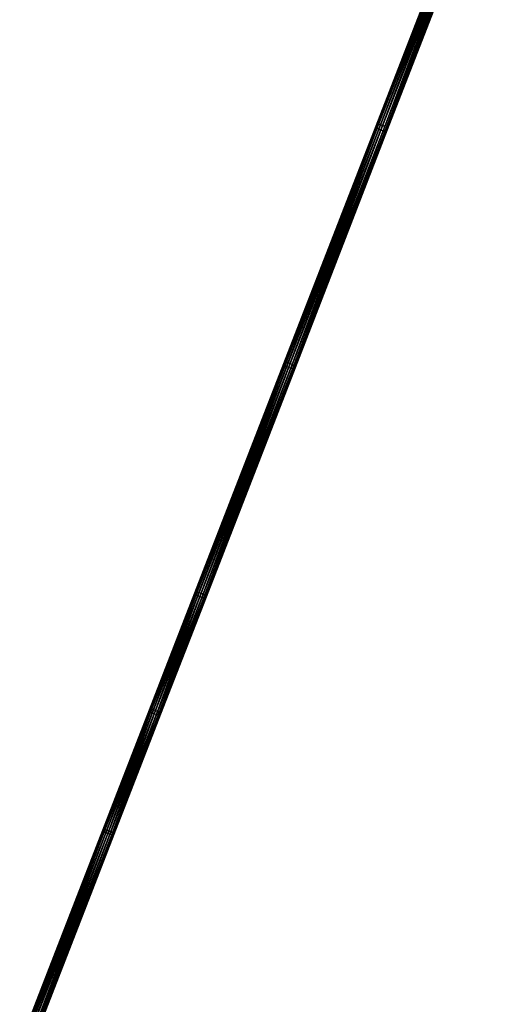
# Model space of a CAD drawing. Header units: millimetres. Extents: x 64 to 3333, y 103 to 3347.
# Tile 212 of 256: x 2007 to 2204, y 2522 to 2935. Entities that reach past the tile are written whole.
import ezdxf

# ---------------------------------------------------------------- set-up
doc = ezdxf.new("R2010")
doc.units = ezdxf.units.MM
doc.header["$LTSCALE"] = 25.4
doc.layers.get('0').update_dxf_attribs({"true_color": 0xff5454})

# ---------------------------------------------------------------- blocks, each defined once
blk = doc.blocks.new('SPIDER-6785-9743.STL')
at = {"color": 0}
mesh = blk.add_polyface(dxfattribs=at)
corners = [(2199.17, 3000.58, 1283.11), (2156.72, 2890.73, 1224.84), (2156.4, 2890.43, 1225.71), (2199.5, 3000.91, 1282.26)]
mesh.append_faces([[corners[k] for k in face] for face in [(0, 1, 2), (1, 0, 3)]], dxfattribs={"vtx0": -1, "color": 0})
mesh = blk.add_polyface(dxfattribs=at)
corners = [(2199.19, 3000.11, 1283.97), (2156.4, 2890.43, 1225.71), (2156.43, 2889.98, 1226.58), (2199.17, 3000.58, 1283.11)]
mesh.append_faces([[corners[k] for k in face] for face in [(0, 1, 2), (1, 0, 3)]], dxfattribs={"vtx0": -1, "color": 0})
mesh = blk.add_polyface(dxfattribs=at)
corners = [(2199.56, 2999.58, 1284.69), (2156.43, 2889.98, 1226.58), (2156.81, 2889.47, 1227.31), (2199.19, 3000.11, 1283.97)]
mesh.append_faces([[corners[k] for k in face] for face in [(0, 1, 2), (1, 0, 3)]], dxfattribs={"vtx0": -1, "color": 0})
mesh = blk.add_polyface(dxfattribs=at)
corners = [(2199.5, 3000.91, 1282.26), (2157.35, 2890.86, 1224.11), (2156.72, 2890.73, 1224.84), (2200.14, 3001.06, 1281.53)]
mesh.append_faces([[corners[k] for k in face] for face in [(0, 1, 2), (1, 0, 3)]], dxfattribs={"vtx0": -1, "color": 0})
mesh = blk.add_polyface(dxfattribs=at)
corners = [(2157.48, 2888.96, 1227.81), (2199.56, 2999.58, 1284.69), (2156.81, 2889.47, 1227.31), (2200.23, 2999.06, 1285.18)]
mesh.append_faces([[corners[k] for k in face] for face in [(0, 1, 2), (1, 0, 3)]], dxfattribs={"vtx0": -1, "color": 0})
mesh = blk.add_polyface(dxfattribs=at)
corners = [(2200.14, 3001.06, 1281.53), (2158.19, 2890.77, 1223.61), (2157.35, 2890.86, 1224.11), (2200.98, 3000.99, 1281.05)]
mesh.append_faces([[corners[k] for k in face] for face in [(0, 1, 2), (1, 0, 3)]], dxfattribs={"vtx0": -1, "color": 0})
mesh = blk.add_polyface(dxfattribs=at)
corners = [(2158.35, 2888.54, 1227.98), (2200.23, 2999.06, 1285.18), (2157.48, 2888.96, 1227.81), (2201.09, 2998.63, 1285.35)]
mesh.append_faces([[corners[k] for k in face] for face in [(0, 1, 2), (1, 0, 3)]], dxfattribs={"vtx0": -1, "color": 0})
mesh = blk.add_polyface(dxfattribs=at)
corners = [(2200.98, 3000.99, 1281.05), (2159.11, 2890.5, 1223.44), (2158.19, 2890.77, 1223.61), (2201.9, 3000.72, 1280.88)]
mesh.append_faces([[corners[k] for k in face] for face in [(0, 1, 2), (1, 0, 3)]], dxfattribs={"vtx0": -1, "color": 0})
mesh = blk.add_polyface(dxfattribs=at)
corners = [(2201.9, 3000.72, 1280.88), (2159.97, 2890.08, 1223.61), (2159.11, 2890.5, 1223.44), (2202.76, 3000.3, 1281.05)]
mesh.append_faces([[corners[k] for k in face] for face in [(0, 1, 2), (1, 0, 3)]], dxfattribs={"vtx0": -1, "color": 0})
mesh = blk.add_polyface(dxfattribs=at)
corners = [(2202.76, 3000.3, 1281.05), (2160.65, 2889.58, 1224.11), (2159.97, 2890.08, 1223.61), (2203.43, 2999.78, 1281.53)]
mesh.append_faces([[corners[k] for k in face] for face in [(0, 1, 2), (1, 0, 3)]], dxfattribs={"vtx0": -1, "color": 0})
mesh = blk.add_polyface(dxfattribs=at)
corners = [(2160.65, 2889.58, 1224.11), (2203.81, 2999.24, 1282.26), (2161.03, 2889.06, 1224.84), (2203.43, 2999.78, 1281.53)]
mesh.append_faces([[corners[k] for k in face] for face in [(0, 1, 2), (1, 0, 3)]], dxfattribs={"vtx0": -1, "color": 0})
mesh = blk.add_polyface(dxfattribs=at)
corners = [(2161.03, 2889.06, 1224.84), (2203.83, 2998.77, 1283.11), (2161.06, 2888.62, 1225.71), (2203.81, 2999.24, 1282.26)]
mesh.append_faces([[corners[k] for k in face] for face in [(0, 1, 2), (1, 0, 3)]], dxfattribs={"vtx0": -1, "color": 0})
mesh = blk.add_polyface(dxfattribs=at)
corners = [(2159.27, 2888.27, 1227.81), (2201.09, 2998.63, 1285.35), (2158.35, 2888.54, 1227.98), (2202.01, 2998.36, 1285.18)]
mesh.append_faces([[corners[k] for k in face] for face in [(0, 1, 2), (1, 0, 3)]], dxfattribs={"vtx0": -1, "color": 0})
mesh = blk.add_polyface(dxfattribs=at)
corners = [(2160.11, 2888.19, 1227.31), (2202.01, 2998.36, 1285.18), (2159.27, 2888.27, 1227.81), (2202.86, 2998.3, 1284.69)]
mesh.append_faces([[corners[k] for k in face] for face in [(0, 1, 2), (1, 0, 3)]], dxfattribs={"vtx0": -1, "color": 0})
mesh = blk.add_polyface(dxfattribs=at)
corners = [(2160.74, 2888.31, 1226.58), (2202.86, 2998.3, 1284.69), (2160.11, 2888.19, 1227.31), (2203.49, 2998.44, 1283.97)]
mesh.append_faces([[corners[k] for k in face] for face in [(0, 1, 2), (1, 0, 3)]], dxfattribs={"vtx0": -1, "color": 0})
mesh = blk.add_polyface(dxfattribs=at)
corners = [(2161.06, 2888.62, 1225.71), (2203.49, 2998.44, 1283.97), (2160.74, 2888.31, 1226.58), (2203.83, 2998.77, 1283.11)]
mesh.append_faces([[corners[k] for k in face] for face in [(0, 1, 2), (1, 0, 3)]], dxfattribs={"vtx0": -1, "color": 0})
mesh = blk.add_polyface(dxfattribs=at)
corners = [(2156.4, 2890.43, 1225.71), (2118.04, 2791.1, 1178.39), (2117.73, 2790.83, 1179.28), (2156.72, 2890.73, 1224.84)]
mesh.append_faces([[corners[k] for k in face] for face in [(0, 1, 2), (1, 0, 3)]], dxfattribs={"vtx0": -1, "color": 0})
mesh = blk.add_polyface(dxfattribs=at)
corners = [(2156.43, 2889.98, 1226.58), (2117.73, 2790.83, 1179.28), (2117.78, 2790.43, 1180.16), (2156.4, 2890.43, 1225.71)]
mesh.append_faces([[corners[k] for k in face] for face in [(0, 1, 2), (1, 0, 3)]], dxfattribs={"vtx0": -1, "color": 0})
mesh = blk.add_polyface(dxfattribs=at)
corners = [(2156.81, 2889.47, 1227.31), (2117.78, 2790.43, 1180.16), (2118.17, 2789.95, 1180.92), (2156.43, 2889.98, 1226.58)]
mesh.append_faces([[corners[k] for k in face] for face in [(0, 1, 2), (1, 0, 3)]], dxfattribs={"vtx0": -1, "color": 0})
mesh = blk.add_polyface(dxfattribs=at)
corners = [(2156.72, 2890.73, 1224.84), (2118.65, 2791.19, 1177.64), (2118.04, 2791.1, 1178.39), (2157.35, 2890.86, 1224.11)]
mesh.append_faces([[corners[k] for k in face] for face in [(0, 1, 2), (1, 0, 3)]], dxfattribs={"vtx0": -1, "color": 0})
mesh = blk.add_polyface(dxfattribs=at)
corners = [(2118.85, 2789.47, 1181.42), (2156.81, 2889.47, 1227.31), (2118.17, 2789.95, 1180.92), (2157.48, 2888.96, 1227.81)]
mesh.append_faces([[corners[k] for k in face] for face in [(0, 1, 2), (1, 0, 3)]], dxfattribs={"vtx0": -1, "color": 0})
mesh = blk.add_polyface(dxfattribs=at)
corners = [(2157.35, 2890.86, 1224.11), (2119.48, 2791.08, 1177.14), (2118.65, 2791.19, 1177.64), (2158.19, 2890.77, 1223.61)]
mesh.append_faces([[corners[k] for k in face] for face in [(0, 1, 2), (1, 0, 3)]], dxfattribs={"vtx0": -1, "color": 0})
mesh = blk.add_polyface(dxfattribs=at)
corners = [(2119.72, 2789.06, 1181.6), (2157.48, 2888.96, 1227.81), (2118.85, 2789.47, 1181.42), (2158.35, 2888.54, 1227.98)]
mesh.append_faces([[corners[k] for k in face] for face in [(0, 1, 2), (1, 0, 3)]], dxfattribs={"vtx0": -1, "color": 0})
mesh = blk.add_polyface(dxfattribs=at)
corners = [(2158.19, 2890.77, 1223.61), (2120.4, 2790.8, 1176.96), (2119.48, 2791.08, 1177.14), (2159.11, 2890.5, 1223.44)]
mesh.append_faces([[corners[k] for k in face] for face in [(0, 1, 2), (1, 0, 3)]], dxfattribs={"vtx0": -1, "color": 0})
mesh = blk.add_polyface(dxfattribs=at)
corners = [(2120.64, 2788.78, 1181.42), (2158.35, 2888.54, 1227.98), (2119.72, 2789.06, 1181.6), (2159.27, 2888.27, 1227.81)]
mesh.append_faces([[corners[k] for k in face] for face in [(0, 1, 2), (1, 0, 3)]], dxfattribs={"vtx0": -1, "color": 0})
mesh = blk.add_polyface(dxfattribs=at)
corners = [(2159.11, 2890.5, 1223.44), (2121.26, 2790.39, 1177.14), (2120.4, 2790.8, 1176.96), (2159.97, 2890.08, 1223.61)]
mesh.append_faces([[corners[k] for k in face] for face in [(0, 1, 2), (1, 0, 3)]], dxfattribs={"vtx0": -1, "color": 0})
mesh = blk.add_polyface(dxfattribs=at)
corners = [(2121.47, 2788.67, 1180.92), (2159.27, 2888.27, 1227.81), (2120.64, 2788.78, 1181.42), (2160.11, 2888.19, 1227.31)]
mesh.append_faces([[corners[k] for k in face] for face in [(0, 1, 2), (1, 0, 3)]], dxfattribs={"vtx0": -1, "color": 0})
mesh = blk.add_polyface(dxfattribs=at)
corners = [(2159.97, 2890.08, 1223.61), (2121.95, 2789.91, 1177.64), (2121.26, 2790.39, 1177.14), (2160.65, 2889.58, 1224.11)]
mesh.append_faces([[corners[k] for k in face] for face in [(0, 1, 2), (1, 0, 3)]], dxfattribs={"vtx0": -1, "color": 0})
mesh = blk.add_polyface(dxfattribs=at)
corners = [(2122.08, 2788.76, 1180.16), (2160.11, 2888.19, 1227.31), (2121.47, 2788.67, 1180.92), (2160.74, 2888.31, 1226.58)]
mesh.append_faces([[corners[k] for k in face] for face in [(0, 1, 2), (1, 0, 3)]], dxfattribs={"vtx0": -1, "color": 0})
mesh = blk.add_polyface(dxfattribs=at)
corners = [(2121.95, 2789.91, 1177.64), (2161.03, 2889.06, 1224.84), (2122.34, 2789.43, 1178.39), (2160.65, 2889.58, 1224.11)]
mesh.append_faces([[corners[k] for k in face] for face in [(0, 1, 2), (1, 0, 3)]], dxfattribs={"vtx0": -1, "color": 0})
mesh = blk.add_polyface(dxfattribs=at)
corners = [(2122.39, 2789.02, 1179.28), (2160.74, 2888.31, 1226.58), (2122.08, 2788.76, 1180.16), (2161.06, 2888.62, 1225.71)]
mesh.append_faces([[corners[k] for k in face] for face in [(0, 1, 2), (1, 0, 3)]], dxfattribs={"vtx0": -1, "color": 0})
mesh = blk.add_polyface(dxfattribs=at)
corners = [(2122.34, 2789.43, 1178.39), (2161.06, 2888.62, 1225.71), (2122.39, 2789.02, 1179.28), (2161.03, 2889.06, 1224.84)]
mesh.append_faces([[corners[k] for k in face] for face in [(0, 1, 2), (1, 0, 3)]], dxfattribs={"vtx0": -1, "color": 0})
mesh = blk.add_polyface(dxfattribs=at)
corners = [(2117.73, 2790.83, 1179.28), (2080.72, 2694.98, 1140.24), (2080.43, 2694.77, 1141.15), (2118.04, 2791.1, 1178.39)]
mesh.append_faces([[corners[k] for k in face] for face in [(0, 1, 2), (1, 0, 3)]], dxfattribs={"vtx0": -1, "color": 0})
mesh = blk.add_polyface(dxfattribs=at)
corners = [(2117.78, 2790.43, 1180.16), (2080.43, 2694.77, 1141.15), (2080.5, 2694.41, 1142.05), (2117.73, 2790.83, 1179.28)]
mesh.append_faces([[corners[k] for k in face] for face in [(0, 1, 2), (1, 0, 3)]], dxfattribs={"vtx0": -1, "color": 0})
mesh = blk.add_polyface(dxfattribs=at)
corners = [(2118.17, 2789.95, 1180.92), (2080.5, 2694.41, 1142.05), (2080.91, 2693.98, 1142.82), (2117.78, 2790.43, 1180.16)]
mesh.append_faces([[corners[k] for k in face] for face in [(0, 1, 2), (1, 0, 3)]], dxfattribs={"vtx0": -1, "color": 0})
mesh = blk.add_polyface(dxfattribs=at)
corners = [(2118.04, 2791.1, 1178.39), (2081.31, 2695.02, 1139.47), (2080.72, 2694.98, 1140.24), (2118.65, 2791.19, 1177.64)]
mesh.append_faces([[corners[k] for k in face] for face in [(0, 1, 2), (1, 0, 3)]], dxfattribs={"vtx0": -1, "color": 0})
mesh = blk.add_polyface(dxfattribs=at)
corners = [(2081.6, 2693.52, 1143.34), (2118.17, 2789.95, 1180.92), (2080.91, 2693.98, 1142.82), (2118.85, 2789.47, 1181.42)]
mesh.append_faces([[corners[k] for k in face] for face in [(0, 1, 2), (1, 0, 3)]], dxfattribs={"vtx0": -1, "color": 0})
mesh = blk.add_polyface(dxfattribs=at)
corners = [(2118.65, 2791.19, 1177.64), (2082.13, 2694.89, 1138.96), (2081.31, 2695.02, 1139.47), (2119.48, 2791.08, 1177.14)]
mesh.append_faces([[corners[k] for k in face] for face in [(0, 1, 2), (1, 0, 3)]], dxfattribs={"vtx0": -1, "color": 0})
mesh = blk.add_polyface(dxfattribs=at)
corners = [(2082.47, 2693.12, 1143.52), (2118.85, 2789.47, 1181.42), (2081.6, 2693.52, 1143.34), (2119.72, 2789.06, 1181.6)]
mesh.append_faces([[corners[k] for k in face] for face in [(0, 1, 2), (1, 0, 3)]], dxfattribs={"vtx0": -1, "color": 0})
mesh = blk.add_polyface(dxfattribs=at)
corners = [(2119.48, 2791.08, 1177.14), (2083.05, 2694.6, 1138.78), (2082.13, 2694.89, 1138.96), (2120.4, 2790.8, 1176.96)]
mesh.append_faces([[corners[k] for k in face] for face in [(0, 1, 2), (1, 0, 3)]], dxfattribs={"vtx0": -1, "color": 0})
mesh = blk.add_polyface(dxfattribs=at)
corners = [(2083.39, 2692.83, 1143.34), (2119.72, 2789.06, 1181.6), (2082.47, 2693.12, 1143.52), (2120.64, 2788.78, 1181.42)]
mesh.append_faces([[corners[k] for k in face] for face in [(0, 1, 2), (1, 0, 3)]], dxfattribs={"vtx0": -1, "color": 0})
mesh = blk.add_polyface(dxfattribs=at)
corners = [(2120.4, 2790.8, 1176.96), (2083.92, 2694.2, 1138.96), (2083.05, 2694.6, 1138.78), (2121.26, 2790.39, 1177.14)]
mesh.append_faces([[corners[k] for k in face] for face in [(0, 1, 2), (1, 0, 3)]], dxfattribs={"vtx0": -1, "color": 0})
mesh = blk.add_polyface(dxfattribs=at)
corners = [(2084.2, 2692.7, 1142.82), (2120.64, 2788.78, 1181.42), (2083.39, 2692.83, 1143.34), (2121.47, 2788.67, 1180.92)]
mesh.append_faces([[corners[k] for k in face] for face in [(0, 1, 2), (1, 0, 3)]], dxfattribs={"vtx0": -1, "color": 0})
mesh = blk.add_polyface(dxfattribs=at)
corners = [(2121.26, 2790.39, 1177.14), (2084.61, 2693.75, 1139.47), (2083.92, 2694.2, 1138.96), (2121.95, 2789.91, 1177.64)]
mesh.append_faces([[corners[k] for k in face] for face in [(0, 1, 2), (1, 0, 3)]], dxfattribs={"vtx0": -1, "color": 0})
mesh = blk.add_polyface(dxfattribs=at)
corners = [(2084.8, 2692.74, 1142.05), (2121.47, 2788.67, 1180.92), (2084.2, 2692.7, 1142.82), (2122.08, 2788.76, 1180.16)]
mesh.append_faces([[corners[k] for k in face] for face in [(0, 1, 2), (1, 0, 3)]], dxfattribs={"vtx0": -1, "color": 0})
mesh = blk.add_polyface(dxfattribs=at)
corners = [(2084.61, 2693.75, 1139.47), (2122.34, 2789.43, 1178.39), (2085.02, 2693.31, 1140.24), (2121.95, 2789.91, 1177.64)]
mesh.append_faces([[corners[k] for k in face] for face in [(0, 1, 2), (1, 0, 3)]], dxfattribs={"vtx0": -1, "color": 0})
mesh = blk.add_polyface(dxfattribs=at)
corners = [(2085.09, 2692.96, 1141.15), (2122.08, 2788.76, 1180.16), (2084.8, 2692.74, 1142.05), (2122.39, 2789.02, 1179.28)]
mesh.append_faces([[corners[k] for k in face] for face in [(0, 1, 2), (1, 0, 3)]], dxfattribs={"vtx0": -1, "color": 0})
mesh = blk.add_polyface(dxfattribs=at)
corners = [(2085.02, 2693.31, 1140.24), (2122.39, 2789.02, 1179.28), (2085.09, 2692.96, 1141.15), (2122.34, 2789.43, 1178.39)]
mesh.append_faces([[corners[k] for k in face] for face in [(0, 1, 2), (1, 0, 3)]], dxfattribs={"vtx0": -1, "color": 0})
mesh = blk.add_polyface(dxfattribs=at)
corners = [(2080.43, 2694.77, 1141.15), (2061.63, 2645.83, 1123.57), (2061.36, 2645.65, 1124.49), (2080.72, 2694.98, 1140.24)]
mesh.append_faces([[corners[k] for k in face] for face in [(0, 1, 2), (1, 0, 3)]], dxfattribs={"vtx0": -1, "color": 0})
mesh = blk.add_polyface(dxfattribs=at)
corners = [(2080.5, 2694.41, 1142.05), (2061.36, 2645.65, 1124.49), (2061.44, 2645.33, 1125.41), (2080.43, 2694.77, 1141.15)]
mesh.append_faces([[corners[k] for k in face] for face in [(0, 1, 2), (1, 0, 3)]], dxfattribs={"vtx0": -1, "color": 0})
mesh = blk.add_polyface(dxfattribs=at)
corners = [(2080.91, 2693.98, 1142.82), (2061.44, 2645.33, 1125.41), (2061.86, 2644.92, 1126.18), (2080.5, 2694.41, 1142.05)]
mesh.append_faces([[corners[k] for k in face] for face in [(0, 1, 2), (1, 0, 3)]], dxfattribs={"vtx0": -1, "color": 0})
mesh = blk.add_polyface(dxfattribs=at)
corners = [(2080.72, 2694.98, 1140.24), (2062.22, 2645.85, 1122.8), (2061.63, 2645.83, 1123.57), (2081.31, 2695.02, 1139.47)]
mesh.append_faces([[corners[k] for k in face] for face in [(0, 1, 2), (1, 0, 3)]], dxfattribs={"vtx0": -1, "color": 0})
mesh = blk.add_polyface(dxfattribs=at)
corners = [(2062.56, 2644.48, 1126.7), (2080.91, 2693.98, 1142.82), (2061.86, 2644.92, 1126.18), (2081.6, 2693.52, 1143.34)]
mesh.append_faces([[corners[k] for k in face] for face in [(0, 1, 2), (1, 0, 3)]], dxfattribs={"vtx0": -1, "color": 0})
mesh = blk.add_polyface(dxfattribs=at)
corners = [(2081.31, 2695.02, 1139.47), (2063.03, 2645.7, 1122.28), (2062.22, 2645.85, 1122.8), (2082.13, 2694.89, 1138.96)]
mesh.append_faces([[corners[k] for k in face] for face in [(0, 1, 2), (1, 0, 3)]], dxfattribs={"vtx0": -1, "color": 0})
mesh = blk.add_polyface(dxfattribs=at)
corners = [(2082.13, 2694.89, 1138.96), (2063.95, 2645.41, 1122.09), (2063.03, 2645.7, 1122.28), (2083.05, 2694.6, 1138.78)]
mesh.append_faces([[corners[k] for k in face] for face in [(0, 1, 2), (1, 0, 3)]], dxfattribs={"vtx0": -1, "color": 0})
mesh = blk.add_polyface(dxfattribs=at)
corners = [(2083.05, 2694.6, 1138.78), (2064.82, 2645.01, 1122.28), (2063.95, 2645.41, 1122.09), (2083.92, 2694.2, 1138.96)]
mesh.append_faces([[corners[k] for k in face] for face in [(0, 1, 2), (1, 0, 3)]], dxfattribs={"vtx0": -1, "color": 0})
mesh = blk.add_polyface(dxfattribs=at)
corners = [(2083.92, 2694.2, 1138.96), (2065.52, 2644.57, 1122.8), (2064.82, 2645.01, 1122.28), (2084.61, 2693.75, 1139.47)]
mesh.append_faces([[corners[k] for k in face] for face in [(0, 1, 2), (1, 0, 3)]], dxfattribs={"vtx0": -1, "color": 0})
mesh = blk.add_polyface(dxfattribs=at)
corners = [(2065.52, 2644.57, 1122.8), (2085.02, 2693.31, 1140.24), (2065.94, 2644.16, 1123.57), (2084.61, 2693.75, 1139.47)]
mesh.append_faces([[corners[k] for k in face] for face in [(0, 1, 2), (1, 0, 3)]], dxfattribs={"vtx0": -1, "color": 0})
mesh = blk.add_polyface(dxfattribs=at)
corners = [(2063.43, 2644.08, 1126.89), (2081.6, 2693.52, 1143.34), (2062.56, 2644.48, 1126.7), (2082.47, 2693.12, 1143.52)]
mesh.append_faces([[corners[k] for k in face] for face in [(0, 1, 2), (1, 0, 3)]], dxfattribs={"vtx0": -1, "color": 0})
mesh = blk.add_polyface(dxfattribs=at)
corners = [(2064.34, 2643.79, 1126.7), (2082.47, 2693.12, 1143.52), (2063.43, 2644.08, 1126.89), (2083.39, 2692.83, 1143.34)]
mesh.append_faces([[corners[k] for k in face] for face in [(0, 1, 2), (1, 0, 3)]], dxfattribs={"vtx0": -1, "color": 0})
mesh = blk.add_polyface(dxfattribs=at)
corners = [(2065.15, 2643.64, 1126.18), (2083.39, 2692.83, 1143.34), (2064.34, 2643.79, 1126.7), (2084.2, 2692.7, 1142.82)]
mesh.append_faces([[corners[k] for k in face] for face in [(0, 1, 2), (1, 0, 3)]], dxfattribs={"vtx0": -1, "color": 0})
mesh = blk.add_polyface(dxfattribs=at)
corners = [(2065.74, 2643.66, 1125.41), (2084.2, 2692.7, 1142.82), (2065.15, 2643.64, 1126.18), (2084.8, 2692.74, 1142.05)]
mesh.append_faces([[corners[k] for k in face] for face in [(0, 1, 2), (1, 0, 3)]], dxfattribs={"vtx0": -1, "color": 0})
mesh = blk.add_polyface(dxfattribs=at)
corners = [(2066.02, 2643.84, 1124.49), (2084.8, 2692.74, 1142.05), (2065.74, 2643.66, 1125.41), (2085.09, 2692.96, 1141.15)]
mesh.append_faces([[corners[k] for k in face] for face in [(0, 1, 2), (1, 0, 3)]], dxfattribs={"vtx0": -1, "color": 0})
mesh = blk.add_polyface(dxfattribs=at)
corners = [(2065.94, 2644.16, 1123.57), (2085.09, 2692.96, 1141.15), (2066.02, 2643.84, 1124.49), (2085.02, 2693.31, 1140.24)]
mesh.append_faces([[corners[k] for k in face] for face in [(0, 1, 2), (1, 0, 3)]], dxfattribs={"vtx0": -1, "color": 0})
mesh = blk.add_polyface(dxfattribs=at)
corners = [(2061.36, 2645.65, 1124.49), (2042.09, 2595.49, 1108.62), (2041.82, 2595.34, 1109.55), (2061.63, 2645.83, 1123.57)]
mesh.append_faces([[corners[k] for k in face] for face in [(0, 1, 2), (1, 0, 3)]], dxfattribs={"vtx0": -1, "color": 0})
mesh = blk.add_polyface(dxfattribs=at)
corners = [(2061.44, 2645.33, 1125.41), (2041.82, 2595.34, 1109.55), (2041.91, 2595.05, 1110.48), (2061.36, 2645.65, 1124.49)]
mesh.append_faces([[corners[k] for k in face] for face in [(0, 1, 2), (1, 0, 3)]], dxfattribs={"vtx0": -1, "color": 0})
mesh = blk.add_polyface(dxfattribs=at)
corners = [(2061.86, 2644.92, 1126.18), (2041.91, 2595.05, 1110.48), (2042.35, 2594.66, 1111.26), (2061.44, 2645.33, 1125.41)]
mesh.append_faces([[corners[k] for k in face] for face in [(0, 1, 2), (1, 0, 3)]], dxfattribs={"vtx0": -1, "color": 0})
mesh = blk.add_polyface(dxfattribs=at)
corners = [(2042.09, 2595.49, 1108.62), (2062.22, 2645.85, 1122.8), (2042.66, 2595.48, 1107.84), (2061.63, 2645.83, 1123.57)]
mesh.append_faces([[corners[k] for k in face] for face in [(0, 1, 2), (1, 0, 3)]], dxfattribs={"vtx0": -1, "color": 0})
mesh = blk.add_polyface(dxfattribs=at)
corners = [(2043.05, 2594.24, 1111.79), (2061.86, 2644.92, 1126.18), (2042.35, 2594.66, 1111.26), (2062.56, 2644.48, 1126.7)]
mesh.append_faces([[corners[k] for k in face] for face in [(0, 1, 2), (1, 0, 3)]], dxfattribs={"vtx0": -1, "color": 0})
mesh = blk.add_polyface(dxfattribs=at)
corners = [(2062.22, 2645.85, 1122.8), (2043.47, 2595.31, 1107.31), (2042.66, 2595.48, 1107.84), (2063.03, 2645.7, 1122.28)]
mesh.append_faces([[corners[k] for k in face] for face in [(0, 1, 2), (1, 0, 3)]], dxfattribs={"vtx0": -1, "color": 0})
mesh = blk.add_polyface(dxfattribs=at)
corners = [(2043.93, 2593.85, 1111.97), (2062.56, 2644.48, 1126.7), (2043.05, 2594.24, 1111.79), (2063.43, 2644.08, 1126.89)]
mesh.append_faces([[corners[k] for k in face] for face in [(0, 1, 2), (1, 0, 3)]], dxfattribs={"vtx0": -1, "color": 0})
mesh = blk.add_polyface(dxfattribs=at)
corners = [(2063.03, 2645.7, 1122.28), (2044.38, 2595.01, 1107.13), (2043.47, 2595.31, 1107.31), (2063.95, 2645.41, 1122.09)]
mesh.append_faces([[corners[k] for k in face] for face in [(0, 1, 2), (1, 0, 3)]], dxfattribs={"vtx0": -1, "color": 0})
mesh = blk.add_polyface(dxfattribs=at)
corners = [(2063.95, 2645.41, 1122.09), (2045.25, 2594.62, 1107.31), (2044.38, 2595.01, 1107.13), (2064.82, 2645.01, 1122.28)]
mesh.append_faces([[corners[k] for k in face] for face in [(0, 1, 2), (1, 0, 3)]], dxfattribs={"vtx0": -1, "color": 0})
mesh = blk.add_polyface(dxfattribs=at)
corners = [(2064.82, 2645.01, 1122.28), (2045.96, 2594.2, 1107.84), (2045.25, 2594.62, 1107.31), (2065.52, 2644.57, 1122.8)]
mesh.append_faces([[corners[k] for k in face] for face in [(0, 1, 2), (1, 0, 3)]], dxfattribs={"vtx0": -1, "color": 0})
mesh = blk.add_polyface(dxfattribs=at)
corners = [(2045.96, 2594.2, 1107.84), (2065.94, 2644.16, 1123.57), (2046.39, 2593.82, 1108.62), (2065.52, 2644.57, 1122.8)]
mesh.append_faces([[corners[k] for k in face] for face in [(0, 1, 2), (1, 0, 3)]], dxfattribs={"vtx0": -1, "color": 0})
mesh = blk.add_polyface(dxfattribs=at)
corners = [(2046.39, 2593.82, 1108.62), (2066.02, 2643.84, 1124.49), (2046.48, 2593.53, 1109.55), (2065.94, 2644.16, 1123.57)]
mesh.append_faces([[corners[k] for k in face] for face in [(0, 1, 2), (1, 0, 3)]], dxfattribs={"vtx0": -1, "color": 0})
mesh = blk.add_polyface(dxfattribs=at)
corners = [(2044.84, 2593.55, 1111.79), (2063.43, 2644.08, 1126.89), (2043.93, 2593.85, 1111.97), (2064.34, 2643.79, 1126.7)]
mesh.append_faces([[corners[k] for k in face] for face in [(0, 1, 2), (1, 0, 3)]], dxfattribs={"vtx0": -1, "color": 0})
mesh = blk.add_polyface(dxfattribs=at)
corners = [(2045.64, 2593.38, 1111.26), (2064.34, 2643.79, 1126.7), (2044.84, 2593.55, 1111.79), (2065.15, 2643.64, 1126.18)]
mesh.append_faces([[corners[k] for k in face] for face in [(0, 1, 2), (1, 0, 3)]], dxfattribs={"vtx0": -1, "color": 0})
mesh = blk.add_polyface(dxfattribs=at)
corners = [(2065.74, 2643.66, 1125.41), (2045.64, 2593.38, 1111.26), (2046.22, 2593.37, 1110.48), (2065.15, 2643.64, 1126.18)]
mesh.append_faces([[corners[k] for k in face] for face in [(0, 1, 2), (1, 0, 3)]], dxfattribs={"vtx0": -1, "color": 0})
mesh = blk.add_polyface(dxfattribs=at)
corners = [(2046.48, 2593.53, 1109.55), (2065.74, 2643.66, 1125.41), (2046.22, 2593.37, 1110.48), (2066.02, 2643.84, 1124.49)]
mesh.append_faces([[corners[k] for k in face] for face in [(0, 1, 2), (1, 0, 3)]], dxfattribs={"vtx0": -1, "color": 0})
mesh = blk.add_polyface(dxfattribs=at)
corners = [(2041.82, 2595.34, 1109.55), (2007.24, 2505.74, 1087.52), (2007, 2505.65, 1088.46), (2042.09, 2595.49, 1108.62)]
mesh.append_faces([[corners[k] for k in face] for face in [(0, 1, 2), (1, 0, 3)]], dxfattribs={"vtx0": -1, "color": 0})
mesh = blk.add_polyface(dxfattribs=at)
corners = [(2041.91, 2595.05, 1110.48), (2007, 2505.65, 1088.46), (2007.12, 2505.42, 1089.4), (2041.82, 2595.34, 1109.55)]
mesh.append_faces([[corners[k] for k in face] for face in [(0, 1, 2), (1, 0, 3)]], dxfattribs={"vtx0": -1, "color": 0})
mesh = blk.add_polyface(dxfattribs=at)
corners = [(2042.35, 2594.66, 1111.26), (2007.12, 2505.42, 1089.4), (2007.57, 2505.09, 1090.2), (2041.91, 2595.05, 1110.48)]
mesh.append_faces([[corners[k] for k in face] for face in [(0, 1, 2), (1, 0, 3)]], dxfattribs={"vtx0": -1, "color": 0})
mesh = blk.add_polyface(dxfattribs=at)
corners = [(2007.24, 2505.74, 1087.52), (2042.66, 2595.48, 1107.84), (2007.8, 2505.68, 1086.72), (2042.09, 2595.49, 1108.62)]
mesh.append_faces([[corners[k] for k in face] for face in [(0, 1, 2), (1, 0, 3)]], dxfattribs={"vtx0": -1, "color": 0})
mesh = blk.add_polyface(dxfattribs=at)
corners = [(2008.29, 2504.71, 1090.73), (2042.35, 2594.66, 1111.26), (2007.57, 2505.09, 1090.2), (2043.05, 2594.24, 1111.79)]
mesh.append_faces([[corners[k] for k in face] for face in [(0, 1, 2), (1, 0, 3)]], dxfattribs={"vtx0": -1, "color": 0})
mesh = blk.add_polyface(dxfattribs=at)
corners = [(2042.66, 2595.48, 1107.84), (2008.59, 2505.47, 1086.19), (2007.8, 2505.68, 1086.72), (2043.47, 2595.31, 1107.31)]
mesh.append_faces([[corners[k] for k in face] for face in [(0, 1, 2), (1, 0, 3)]], dxfattribs={"vtx0": -1, "color": 0})
mesh = blk.add_polyface(dxfattribs=at)
corners = [(2043.47, 2595.31, 1107.31), (2009.49, 2505.16, 1086), (2008.59, 2505.47, 1086.19), (2044.38, 2595.01, 1107.13)]
mesh.append_faces([[corners[k] for k in face] for face in [(0, 1, 2), (1, 0, 3)]], dxfattribs={"vtx0": -1, "color": 0})
mesh = blk.add_polyface(dxfattribs=at)
corners = [(2044.38, 2595.01, 1107.13), (2010.37, 2504.78, 1086.19), (2009.49, 2505.16, 1086), (2045.25, 2594.62, 1107.31)]
mesh.append_faces([[corners[k] for k in face] for face in [(0, 1, 2), (1, 0, 3)]], dxfattribs={"vtx0": -1, "color": 0})
mesh = blk.add_polyface(dxfattribs=at)
corners = [(2045.25, 2594.62, 1107.31), (2011.09, 2504.4, 1086.72), (2010.37, 2504.78, 1086.19), (2045.96, 2594.2, 1107.84)]
mesh.append_faces([[corners[k] for k in face] for face in [(0, 1, 2), (1, 0, 3)]], dxfattribs={"vtx0": -1, "color": 0})
mesh = blk.add_polyface(dxfattribs=at)
corners = [(2009.17, 2504.33, 1090.92), (2043.05, 2594.24, 1111.79), (2008.29, 2504.71, 1090.73), (2043.93, 2593.85, 1111.97)]
mesh.append_faces([[corners[k] for k in face] for face in [(0, 1, 2), (1, 0, 3)]], dxfattribs={"vtx0": -1, "color": 0})
mesh = blk.add_polyface(dxfattribs=at)
corners = [(2010.07, 2504.01, 1090.73), (2043.93, 2593.85, 1111.97), (2009.17, 2504.33, 1090.92), (2044.84, 2593.55, 1111.79)]
mesh.append_faces([[corners[k] for k in face] for face in [(0, 1, 2), (1, 0, 3)]], dxfattribs={"vtx0": -1, "color": 0})
mesh = blk.add_polyface(dxfattribs=at)
corners = [(2010.86, 2503.81, 1090.2), (2044.84, 2593.55, 1111.79), (2010.07, 2504.01, 1090.73), (2045.64, 2593.38, 1111.26)]
mesh.append_faces([[corners[k] for k in face] for face in [(0, 1, 2), (1, 0, 3)]], dxfattribs={"vtx0": -1, "color": 0})
mesh = blk.add_polyface(dxfattribs=at)
corners = [(2046.22, 2593.37, 1110.48), (2010.86, 2503.81, 1090.2), (2011.42, 2503.75, 1089.4), (2045.64, 2593.38, 1111.26)]
mesh.append_faces([[corners[k] for k in face] for face in [(0, 1, 2), (1, 0, 3)]], dxfattribs={"vtx0": -1, "color": 0})
mesh = blk.add_polyface(dxfattribs=at)
corners = [(2011.09, 2504.4, 1086.72), (2046.39, 2593.82, 1108.62), (2011.55, 2504.07, 1087.52), (2045.96, 2594.2, 1107.84)]
mesh.append_faces([[corners[k] for k in face] for face in [(0, 1, 2), (1, 0, 3)]], dxfattribs={"vtx0": -1, "color": 0})
mesh = blk.add_polyface(dxfattribs=at)
corners = [(2011.66, 2503.84, 1088.46), (2046.22, 2593.37, 1110.48), (2011.42, 2503.75, 1089.4), (2046.48, 2593.53, 1109.55)]
mesh.append_faces([[corners[k] for k in face] for face in [(0, 1, 2), (1, 0, 3)]], dxfattribs={"vtx0": -1, "color": 0})
mesh = blk.add_polyface(dxfattribs=at)
corners = [(2011.55, 2504.07, 1087.52), (2046.48, 2593.53, 1109.55), (2011.66, 2503.84, 1088.46), (2046.39, 2593.82, 1108.62)]
mesh.append_faces([[corners[k] for k in face] for face in [(0, 1, 2), (1, 0, 3)]], dxfattribs={"vtx0": -1, "color": 0})

msp = doc.modelspace()

# ---------------------------------------------------------------- block references
at = {"color": 250, "true_color": 0x262626}
msp.add_blockref('SPIDER-6785-9743.STL', (0, 0), dxfattribs=at)

doc.saveas('drawing.dxf')
